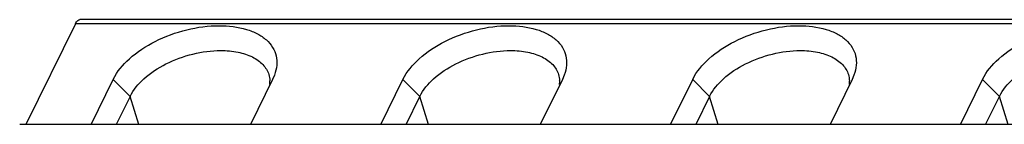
# Model space of a CAD drawing. Header units: millimetres. Extents: x 0 to 594, y 0 to 420.
# Tile 75 of 104: x 306 to 320.08, y 180.4 to 181.9. Entities that reach past the tile are written whole.
import ezdxf

# ---------------------------------------------------------------- set-up
doc = ezdxf.new("R2010")
doc.units = ezdxf.units.MM
doc.header["$LTSCALE"] = 32.67
doc.layers.get('0').update_dxf_attribs({"linetype": 'CONTINUOUS'})

msp = doc.modelspace()

# ---------------------------------------------------------------- linework, layer by layer
at = {"color": 7, "linetype": 'CONTINUOUS'}
for p, q in [((306.7931, 181.8416), (306.08527, 180.3992)), ((344.16143, 181.9001), (306.85846, 181.9001)), ((307.01785, 180.3992), (307.33446, 181.04438)), ((309.61408, 181.04438), (309.29747, 180.3992)), ((309.64049, 181.10581), (309.61408, 181.04438)), ((311.16262, 180.3992), (311.47923, 181.04438)), ((313.75886, 181.04438), (313.44225, 180.3992)), ((313.78526, 181.10581), (313.75886, 181.04438)), ((315.3074, 180.3992), (315.62401, 181.04438)), ((317.90363, 181.04438), (317.58702, 180.3992)), ((317.93004, 181.10581), (317.90363, 181.04438)), ((319.45217, 180.3992), (319.76878, 181.04438)), ((307.57572, 180.80017), (307.37895, 180.3992)), ((311.52372, 180.3992), (311.72049, 180.80017)), ((315.86527, 180.80017), (315.6685, 180.3992)), ((319.81327, 180.3992), (320.01004, 180.80017)), ((343.29991, 180.3992), (305.99694, 180.3992))]:
    msp.add_line(p, q, dxfattribs=at)
at = {"color": 9, "linetype": 'CONTINUOUS'}
for p, q in [((344.09607, 181.8416), (306.7931, 181.8416)), ((307.33446, 181.04438), (307.57572, 180.80017)), ((311.47923, 181.04438), (311.72049, 180.80017)), ((315.62401, 181.04438), (315.86527, 180.80017)), ((319.76878, 181.04438), (320.01004, 180.80017)), ((307.69963, 180.3992), (307.57572, 180.80017)), ((311.8444, 180.3992), (311.72049, 180.80017)), ((315.98918, 180.3992), (315.86527, 180.80017)), ((320.13395, 180.3992), (320.01004, 180.80017))]:
    msp.add_line(p, q, dxfattribs=at)
at = {"color": 7, "linetype": 'CONTINUOUS'}
for centre in [(309.19072, 181.00669), (313.3355, 181.00669), (317.48027, 181.00669)]:
    msp.add_arc(centre, 0.38506, 354.576698, 2.72385, dxfattribs=at)
for points, knots in [([(306.7931, 181.8416), (306.79735, 181.85025), (306.8114, 181.87571), (306.83819, 181.90007), (306.85846, 181.90009)], [0, 0, 0, 0, 0.32238527, 1, 1, 1, 1]), ([(307.33446, 181.04438), (307.38943, 181.15641), (307.57134, 181.37084), (307.93802, 181.60928), (308.37825, 181.77081), (308.69555, 181.81363), (308.85176, 181.81363)], [0, 0, 0, 0, 0.21147179, 0.46335266, 0.73528144, 1, 1, 1, 1]), ([(308.85176, 181.81363), (308.98266, 181.81363), (309.17297, 181.79257), (309.3962, 181.70443), (309.52554, 181.61776), (309.61921, 181.50906), (309.67182, 181.38183), (309.67998, 181.24268), (309.65739, 181.15106), (309.64057, 181.10581)], [0, 0, 0, 0, 0.31005191, 0.44465371, 0.56545103, 0.67528017, 0.77963621, 0.8856551, 1, 1, 1, 1]), ([(311.47923, 181.04438), (311.53421, 181.15641), (311.71611, 181.37084), (312.08279, 181.60928), (312.52302, 181.77081), (312.84033, 181.81363), (312.99653, 181.81363)], [0, 0, 0, 0, 0.21147179, 0.46335266, 0.73528144, 1, 1, 1, 1]), ([(312.99653, 181.81363), (313.12743, 181.81363), (313.31774, 181.79257), (313.54098, 181.70443), (313.67032, 181.61776), (313.76398, 181.50906), (313.81659, 181.38183), (313.82475, 181.24268), (313.80216, 181.15106), (313.78534, 181.10581)], [0, 0, 0, 0, 0.31005191, 0.44465371, 0.56545103, 0.67528017, 0.77963621, 0.8856551, 1, 1, 1, 1]), ([(315.62401, 181.04438), (315.67898, 181.15641), (315.86089, 181.37084), (316.22756, 181.60928), (316.6678, 181.77081), (316.9851, 181.81363), (317.14131, 181.81363)], [0, 0, 0, 0, 0.21147179, 0.46335266, 0.73528144, 1, 1, 1, 1]), ([(317.14131, 181.81363), (317.27221, 181.81363), (317.46252, 181.79257), (317.68575, 181.70443), (317.81509, 181.61776), (317.90876, 181.50906), (317.96137, 181.38183), (317.96953, 181.24268), (317.94694, 181.15106), (317.93012, 181.10581)], [0, 0, 0, 0, 0.31005191, 0.44465371, 0.56545103, 0.67528017, 0.77963621, 0.8856551, 1, 1, 1, 1]), ([(319.76878, 181.04438), (319.82376, 181.15641), (320.00566, 181.37084), (320.37234, 181.60928), (320.81257, 181.77081), (321.12988, 181.81363), (321.28608, 181.81363)], [0, 0, 0, 0, 0.21147179, 0.46335266, 0.73528144, 1, 1, 1, 1]), ([(307.57572, 180.80017), (307.6227, 180.8959), (307.77813, 181.07915), (308.09148, 181.2829), (308.46768, 181.42094), (308.73883, 181.45752), (308.87232, 181.45752)], [0, 0, 0, 0, 0.21147132, 0.46334977, 0.73527499, 1, 1, 1, 1]), ([(308.87232, 181.45752), (308.95511, 181.45752), (309.11103, 181.4444), (309.32052, 181.37852), (309.48024, 181.26917), (309.54383, 181.16504), (309.5601, 181.11239)], [0, 0, 0, 0, 0.30381266, 0.56993239, 0.7977735, 1, 1, 1, 1]), ([(311.72049, 180.80017), (311.76747, 180.8959), (311.9229, 181.07915), (312.23625, 181.2829), (312.61245, 181.42094), (312.88361, 181.45752), (313.0171, 181.45752)], [0, 0, 0, 0, 0.21147132, 0.46334977, 0.73527499, 1, 1, 1, 1]), ([(313.0171, 181.45752), (313.09989, 181.45752), (313.2558, 181.4444), (313.46529, 181.37852), (313.62501, 181.26917), (313.6886, 181.16504), (313.70487, 181.11239)], [0, 0, 0, 0, 0.30381266, 0.56993239, 0.7977735, 1, 1, 1, 1]), ([(315.86527, 180.80017), (315.91224, 180.8959), (316.06768, 181.07915), (316.38103, 181.2829), (316.75722, 181.42094), (317.02838, 181.45752), (317.16187, 181.45752)], [0, 0, 0, 0, 0.21147132, 0.46334977, 0.73527499, 1, 1, 1, 1]), ([(317.16187, 181.45752), (317.24466, 181.45752), (317.40058, 181.4444), (317.61007, 181.37852), (317.76979, 181.26917), (317.83338, 181.16504), (317.84965, 181.11239)], [0, 0, 0, 0, 0.30381266, 0.56993239, 0.7977735, 1, 1, 1, 1]), ([(320.01004, 180.80017), (320.05702, 180.8959), (320.21245, 181.07915), (320.5258, 181.2829), (320.902, 181.42094), (321.17316, 181.45752), (321.30665, 181.45752)], [0, 0, 0, 0, 0.21147132, 0.46334977, 0.73527499, 1, 1, 1, 1])]:
    msp.add_open_spline(points, degree=3, knots=knots, dxfattribs=at)
for points in [[(309.5601, 181.11239), (309.56883, 181.08414), (309.57391, 181.05453), (309.57535, 181.02499)], [(313.70487, 181.11239), (313.7136, 181.08414), (313.71869, 181.05453), (313.72013, 181.02499)], [(317.84965, 181.11239), (317.85838, 181.08414), (317.86346, 181.05453), (317.8649, 181.02499)]]:
    msp.add_open_spline(points, degree=3, dxfattribs=at)

doc.saveas('drawing.dxf')
